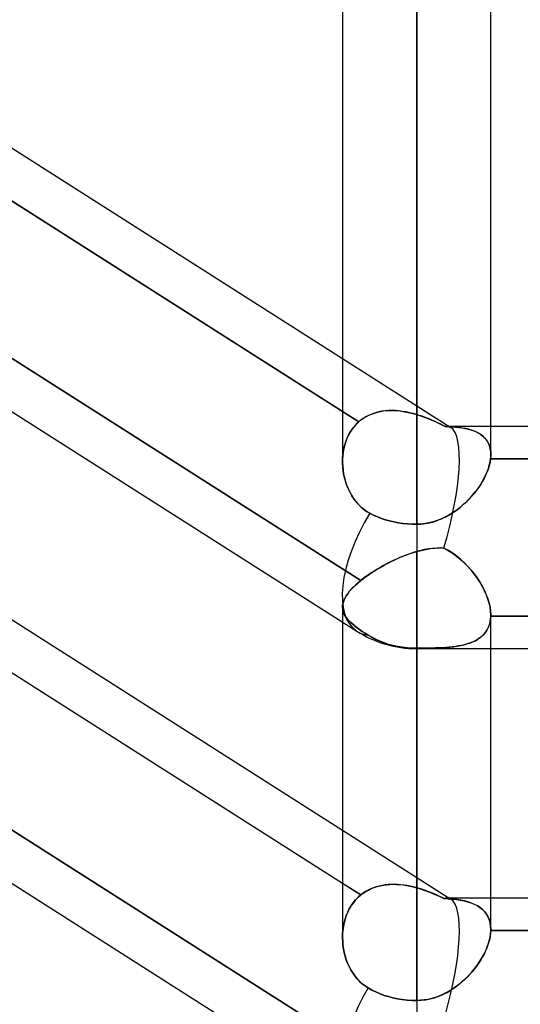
# Model space of a CAD drawing. Header units: millimetres. Extents: x -97 to 82, y -215 to 215.
# Tile 5 of 84: x -29.45 to -24.1, y -125.75 to -115.23. Entities that reach past the tile are written whole.
import ezdxf

# ---------------------------------------------------------------- set-up
doc = ezdxf.new("R2010")
doc.units = ezdxf.units.MM
doc.layers.add('MAIN-1', color=7, linetype='Continuous')
doc.layers.add('MAIN-2', color=7, linetype='Continuous')

msp = doc.modelspace()

# ---------------------------------------------------------------- linework, layer by layer
at = {"layer": 'MAIN-1'}
for p, q in [((-25.211, 0), (-25.211, -120.621)), ((-26.004, 0), (-26.004, -119.951)), ((-24.419, -119.877), (-24.419, 0)), ((-43.45, -110.557), (-25.85, -121.765)), ((-33.219, -114.254), (-26.004, -118.848)), ((-26.004, -119.417), (-33.457, -114.671)), ((-43.45, -115.601), (-25.85, -126.808)), ((-33.219, -119.297), (-26.004, -123.892)), ((-24.419, -119.574), (-17.204, -119.574)), ((-26.004, -124.461), (-33.431, -119.731)), ((-24.42, -119.907), (-24.421, -119.914)), ((-24.419, -119.899), (-24.42, -119.907)), ((-24.419, -119.877), (-24.419, -119.884)), ((-24.419, -119.884), (-24.419, -119.892)), ((-24.419, -119.892), (-24.419, -119.899)), ((-26.001, -120.009), (-26.004, -119.963)), ((-25.996, -120.055), (-26.001, -120.009)), ((-24.434, -119.987), (-24.444, -120.021)), ((-24.426, -119.954), (-24.434, -119.987)), ((-24.421, -119.922), (-24.426, -119.954)), ((-24.421, -119.914), (-24.421, -119.922)), ((-17.201, -119.922), (-24.421, -119.922)), ((-25.988, -120.1), (-25.996, -120.055)), ((-25.977, -120.146), (-25.988, -120.1)), ((-24.471, -120.09), (-24.487, -120.125)), ((-24.456, -120.055), (-24.471, -120.09)), ((-24.444, -120.021), (-24.456, -120.055)), ((-25.964, -120.19), (-25.977, -120.146)), ((-25.947, -120.233), (-25.964, -120.19)), ((-24.527, -120.195), (-24.55, -120.229)), ((-24.506, -120.16), (-24.527, -120.195)), ((-24.487, -120.125), (-24.506, -120.16)), ((-25.927, -120.275), (-25.947, -120.233)), ((-25.905, -120.316), (-25.927, -120.275)), ((-25.879, -120.354), (-25.905, -120.316)), ((-24.63, -120.329), (-24.66, -120.361)), ((-24.602, -120.297), (-24.63, -120.329)), ((-24.575, -120.263), (-24.602, -120.297)), ((-24.55, -120.229), (-24.575, -120.263)), ((-25.851, -120.39), (-25.879, -120.354)), ((-25.82, -120.423), (-25.851, -120.39)), ((-25.787, -120.453), (-25.82, -120.423)), ((-24.724, -120.421), (-24.758, -120.45)), ((-24.691, -120.392), (-24.724, -120.421)), ((-24.66, -120.361), (-24.691, -120.392)), ((-25.751, -120.48), (-25.787, -120.453)), ((-25.712, -120.503), (-25.751, -120.48)), ((-25.673, -120.523), (-25.712, -120.503)), ((-25.631, -120.542), (-25.673, -120.523)), ((-24.869, -120.525), (-24.909, -120.546)), ((-24.831, -120.502), (-24.869, -120.525)), ((-24.794, -120.476), (-24.831, -120.502)), ((-24.758, -120.45), (-24.794, -120.476)), ((-25.587, -120.558), (-25.631, -120.542)), ((-25.543, -120.573), (-25.587, -120.558)), ((-25.5, -120.585), (-25.543, -120.573)), ((-25.455, -120.596), (-25.5, -120.585)), ((-25.407, -120.605), (-25.455, -120.596)), ((-25.358, -120.612), (-25.407, -120.605)), ((-25.308, -120.617), (-25.358, -120.612)), ((-25.259, -120.62), (-25.308, -120.617)), ((-25.211, -120.621), (-25.259, -120.62)), ((-25.166, -120.619), (-25.211, -120.621)), ((-25.211, -120.621), (-25.211, -121.951)), ((-25.122, -120.614), (-25.166, -120.619)), ((-25.078, -120.606), (-25.122, -120.614)), ((-25.034, -120.595), (-25.078, -120.606)), ((-24.991, -120.582), (-25.034, -120.595)), ((-24.95, -120.565), (-24.991, -120.582)), ((-24.909, -120.546), (-24.95, -120.565)), ((-26.004, -121.667), (-26.004, -125.036)), ((-25.211, -121.951), (-25.211, -125.713)), ((-25.211, -121.951), (-1.783, -121.951)), ((-24.419, -124.954), (-24.419, -121.951)), ((-24.419, -124.617), (-17.204, -124.617)), ((-24.419, -124.954), (-24.419, -124.956)), ((-24.419, -124.956), (-24.419, -124.958)), ((-24.419, -124.958), (-24.419, -124.959)), ((-24.419, -124.959), (-24.419, -124.961)), ((-24.419, -124.961), (-24.419, -124.963)), ((-26.002, -125.084), (-26.004, -125.044)), ((-24.431, -125.055), (-24.439, -125.087)), ((-24.425, -125.025), (-24.431, -125.055)), ((-24.421, -124.994), (-24.425, -125.025)), ((-24.419, -124.965), (-24.421, -124.994)), ((-24.419, -124.963), (-24.419, -124.965)), ((-17.204, -124.965), (-24.419, -124.965)), ((-25.999, -125.123), (-26.002, -125.084)), ((-25.993, -125.162), (-25.999, -125.123)), ((-25.985, -125.201), (-25.993, -125.162)), ((-24.461, -125.151), (-24.475, -125.183)), ((-24.449, -125.119), (-24.461, -125.151)), ((-24.439, -125.087), (-24.449, -125.119)), ((-25.975, -125.239), (-25.985, -125.201)), ((-25.963, -125.277), (-25.975, -125.239)), ((-25.949, -125.314), (-25.963, -125.277)), ((-24.508, -125.248), (-24.527, -125.28)), ((-24.49, -125.216), (-24.508, -125.248)), ((-24.475, -125.183), (-24.49, -125.216)), ((-25.933, -125.35), (-25.949, -125.314)), ((-25.915, -125.385), (-25.933, -125.35)), ((-24.593, -125.375), (-24.618, -125.405)), ((-24.57, -125.344), (-24.593, -125.375)), ((-24.547, -125.312), (-24.57, -125.344)), ((-24.527, -125.28), (-24.547, -125.312)), ((-25.894, -125.418), (-25.915, -125.385)), ((-25.872, -125.45), (-25.894, -125.418)), ((-25.848, -125.48), (-25.872, -125.45)), ((-25.822, -125.508), (-25.848, -125.48)), ((-24.672, -125.463), (-24.701, -125.491)), ((-24.645, -125.435), (-24.672, -125.463)), ((-24.618, -125.405), (-24.645, -125.435)), ((-25.793, -125.534), (-25.822, -125.508)), ((-25.763, -125.557), (-25.793, -125.534)), ((-25.731, -125.578), (-25.763, -125.557)), ((-25.691, -125.601), (-25.731, -125.578)), ((-24.829, -125.591), (-24.863, -125.613)), ((-24.795, -125.568), (-24.829, -125.591)), ((-24.763, -125.544), (-24.795, -125.568)), ((-24.731, -125.518), (-24.763, -125.544)), ((-24.701, -125.491), (-24.731, -125.518)), ((-25.648, -125.622), (-25.691, -125.601)), ((-25.603, -125.641), (-25.648, -125.622)), ((-25.558, -125.658), (-25.603, -125.641)), ((-25.512, -125.672), (-25.558, -125.658)), ((-25.465, -125.684), (-25.512, -125.672)), ((-25.416, -125.694), (-25.465, -125.684)), ((-25.365, -125.702), (-25.416, -125.694)), ((-25.05, -125.692), (-25.09, -125.701)), ((-25.011, -125.68), (-25.05, -125.692)), ((-24.973, -125.666), (-25.011, -125.68)), ((-24.936, -125.65), (-24.973, -125.666)), ((-24.899, -125.632), (-24.936, -125.65)), ((-24.863, -125.613), (-24.899, -125.632)), ((-25.313, -125.708), (-25.365, -125.702)), ((-25.261, -125.712), (-25.313, -125.708)), ((-25.211, -125.713), (-25.261, -125.712)), ((-25.171, -125.711), (-25.211, -125.713)), ((-25.211, -125.713), (-25.211, -126.995)), ((-25.13, -125.707), (-25.171, -125.711)), ((-25.09, -125.701), (-25.13, -125.707))]:
    msp.add_line(p, q, dxfattribs=at)
msp.add_arc((-25.211, -120.762), 1.189, 237.5119, 270, dxfattribs=at)
for centre, start_param, end_param in [((-25.211, -120.762), 1.613116, 3.141588), ((-25.211, -120.762), 3.141588, 3.145351), ((-25.211, -125.806), 1.644414, 3.141593)]:
    msp.add_ellipse(centre, major_axis=(0.639, 1.003), ratio=0.473194, start_param=start_param, end_param=end_param, dxfattribs=at)
at = {"layer": 'MAIN-2'}
for p, q in [((-25.211, 0), (-25.211, -119.448)), ((-25.211, -120.621), (-25.211, 0)), ((-25.211, -119.448), (-25.211, 0)), ((-33.457, -114.671), (-25.831, -119.527)), ((-33.431, -116.369), (-25.808, -121.223)), ((-25.808, -121.223), (-33.431, -116.369)), ((-26.004, -118.848), (-24.845, -119.586)), ((-25.831, -119.527), (-26.004, -119.417)), ((-25.807, -119.506), (-25.78, -119.488)), ((-25.777, -119.486), (-25.805, -119.505)), ((-25.78, -119.488), (-25.753, -119.471)), ((-25.748, -119.468), (-25.777, -119.486)), ((-25.753, -119.471), (-25.724, -119.456)), ((-25.717, -119.453), (-25.748, -119.468)), ((-25.724, -119.456), (-25.694, -119.443)), ((-25.685, -119.439), (-25.717, -119.453)), ((-25.694, -119.443), (-25.663, -119.432)), ((-25.652, -119.428), (-25.685, -119.439)), ((-25.663, -119.432), (-25.631, -119.422)), ((-25.619, -119.419), (-25.652, -119.428)), ((-25.631, -119.422), (-25.599, -119.415)), ((-25.584, -119.413), (-25.619, -119.419)), ((-25.599, -119.415), (-25.565, -119.41)), ((-25.548, -119.408), (-25.584, -119.413)), ((-25.565, -119.41), (-25.531, -119.406)), ((-25.512, -119.405), (-25.548, -119.408)), ((-25.531, -119.406), (-25.497, -119.405)), ((-25.475, -119.405), (-25.512, -119.405)), ((-25.497, -119.405), (-25.462, -119.405)), ((-25.438, -119.406), (-25.475, -119.405)), ((-25.462, -119.405), (-25.427, -119.406)), ((-25.401, -119.409), (-25.438, -119.406)), ((-25.427, -119.406), (-25.391, -119.41)), ((-25.363, -119.414), (-25.401, -119.409)), ((-25.391, -119.41), (-25.355, -119.415)), ((-25.325, -119.42), (-25.363, -119.414)), ((-25.355, -119.415), (-25.32, -119.421)), ((-25.287, -119.428), (-25.325, -119.42)), ((-25.32, -119.421), (-25.283, -119.429)), ((-25.249, -119.437), (-25.287, -119.428)), ((-25.283, -119.429), (-25.247, -119.438)), ((-25.211, -119.448), (-25.249, -119.437)), ((-25.247, -119.438), (-25.211, -119.448)), ((-25.211, -119.448), (-25.16, -119.465)), ((-25.183, -119.457), (-25.211, -119.448)), ((-25.154, -119.467), (-25.183, -119.457)), ((-25.16, -119.465), (-25.109, -119.484)), ((-25.126, -119.477), (-25.154, -119.467)), ((-25.098, -119.488), (-25.126, -119.477)), ((-25.109, -119.484), (-25.058, -119.504)), ((-25.07, -119.499), (-25.098, -119.488)), ((-25.914, -119.624), (-25.889, -119.589)), ((-25.881, -119.578), (-25.903, -119.607)), ((-25.889, -119.589), (-25.862, -119.557)), ((-25.857, -119.552), (-25.881, -119.578)), ((-25.862, -119.557), (-25.831, -119.527)), ((-25.831, -119.527), (-25.857, -119.552)), ((-25.805, -119.505), (-25.831, -119.527)), ((-25.831, -119.527), (-25.807, -119.506)), ((-25.042, -119.511), (-25.07, -119.499)), ((-25.058, -119.504), (-25.007, -119.527)), ((-25.015, -119.523), (-25.042, -119.511)), ((-24.988, -119.536), (-25.015, -119.523)), ((-25.007, -119.527), (-24.957, -119.551)), ((-24.961, -119.549), (-24.988, -119.536)), ((-24.934, -119.562), (-24.961, -119.549)), ((-24.957, -119.551), (-24.908, -119.576)), ((-24.908, -119.576), (-24.934, -119.562)), ((-24.908, -119.576), (-24.869, -119.577)), ((-24.868, -119.577), (-24.908, -119.576)), ((-24.889, -119.574), (-24.419, -119.574)), ((-24.869, -119.577), (-24.831, -119.579)), ((-24.829, -119.58), (-24.868, -119.577)), ((-24.831, -119.579), (-24.795, -119.582)), ((-24.791, -119.583), (-24.829, -119.58)), ((-24.795, -119.582), (-24.76, -119.586)), ((-24.755, -119.587), (-24.791, -119.583)), ((-24.76, -119.586), (-24.726, -119.591)), ((-24.72, -119.592), (-24.755, -119.587)), ((-24.726, -119.591), (-24.693, -119.597)), ((-24.687, -119.598), (-24.72, -119.592)), ((-25.94, -119.67), (-25.956, -119.703)), ((-25.955, -119.7), (-25.936, -119.661)), ((-25.923, -119.638), (-25.94, -119.67)), ((-25.936, -119.661), (-25.914, -119.624)), ((-25.903, -119.607), (-25.923, -119.638)), ((-24.693, -119.597), (-24.661, -119.604)), ((-24.656, -119.605), (-24.687, -119.598)), ((-24.661, -119.604), (-24.631, -119.612)), ((-24.625, -119.614), (-24.656, -119.605)), ((-24.631, -119.612), (-24.602, -119.622)), ((-24.597, -119.624), (-24.625, -119.614)), ((-24.602, -119.622), (-24.575, -119.634)), ((-24.57, -119.636), (-24.597, -119.624)), ((-24.575, -119.634), (-24.549, -119.647)), ((-24.545, -119.649), (-24.57, -119.636)), ((-24.549, -119.647), (-24.526, -119.662)), ((-24.523, -119.664), (-24.545, -119.649)), ((-24.526, -119.662), (-24.504, -119.679)), ((-24.502, -119.681), (-24.523, -119.664)), ((-24.504, -119.679), (-24.485, -119.697)), ((-24.483, -119.699), (-24.502, -119.681)), ((-24.485, -119.697), (-24.468, -119.717)), ((-33.431, -119.731), (-25.808, -124.585)), ((-25.993, -119.827), (-25.983, -119.783)), ((-25.98, -119.773), (-25.989, -119.81)), ((-25.983, -119.783), (-25.97, -119.741)), ((-25.969, -119.738), (-25.98, -119.773)), ((-25.97, -119.741), (-25.955, -119.7)), ((-25.956, -119.703), (-25.969, -119.738)), ((-24.466, -119.72), (-24.483, -119.699)), ((-24.468, -119.717), (-24.453, -119.74)), ((-24.452, -119.741), (-24.466, -119.72)), ((-24.453, -119.74), (-24.441, -119.764)), ((-24.44, -119.765), (-24.452, -119.741)), ((-24.441, -119.764), (-24.431, -119.79)), ((-24.431, -119.791), (-24.44, -119.765)), ((-24.431, -119.79), (-24.424, -119.817)), ((-24.424, -119.818), (-24.431, -119.791)), ((-26.003, -119.917), (-25.999, -119.872)), ((-26.001, -119.885), (-26.003, -119.924)), ((-25.996, -119.847), (-26.001, -119.885)), ((-25.999, -119.872), (-25.993, -119.827)), ((-25.989, -119.81), (-25.996, -119.847)), ((-24.424, -119.817), (-24.42, -119.846)), ((-24.42, -119.847), (-24.424, -119.818)), ((-24.421, -119.914), (-24.42, -119.907)), ((-24.42, -119.846), (-24.419, -119.877)), ((-24.419, -119.877), (-24.42, -119.847)), ((-24.42, -119.907), (-24.419, -119.899)), ((-24.419, -119.884), (-24.419, -119.877)), ((-24.419, -119.892), (-24.419, -119.884)), ((-24.419, -119.899), (-24.419, -119.892)), ((-26.004, -119.963), (-26.003, -119.917)), ((-26.003, -119.924), (-26.004, -119.963)), ((-26.004, -119.963), (-26.002, -120.003)), ((-26.002, -120.003), (-25.998, -120.043)), ((-24.445, -120.025), (-24.435, -119.99)), ((-24.435, -119.99), (-24.427, -119.955)), ((-24.427, -119.955), (-24.421, -119.922)), ((-24.421, -119.922), (-24.421, -119.914)), ((-24.421, -119.922), (-17.201, -119.922)), ((-25.998, -120.043), (-25.992, -120.084)), ((-25.992, -120.084), (-25.983, -120.123)), ((-24.492, -120.133), (-24.474, -120.097)), ((-24.474, -120.097), (-24.458, -120.061)), ((-24.458, -120.061), (-24.445, -120.025)), ((-25.983, -120.123), (-25.972, -120.163)), ((-25.972, -120.163), (-25.96, -120.201)), ((-25.96, -120.201), (-25.944, -120.239)), ((-24.559, -120.241), (-24.534, -120.205)), ((-24.534, -120.205), (-24.512, -120.169)), ((-24.512, -120.169), (-24.492, -120.133)), ((-25.944, -120.239), (-25.927, -120.276)), ((-25.927, -120.276), (-25.908, -120.311)), ((-25.908, -120.311), (-25.886, -120.345)), ((-24.644, -120.344), (-24.614, -120.311)), ((-24.614, -120.311), (-24.585, -120.276)), ((-24.585, -120.276), (-24.559, -120.241)), ((-25.886, -120.345), (-25.862, -120.377)), ((-25.862, -120.377), (-25.836, -120.407)), ((-25.836, -120.407), (-25.808, -120.435)), ((-25.808, -120.435), (-25.778, -120.46)), ((-24.744, -120.438), (-24.709, -120.408)), ((-24.709, -120.408), (-24.676, -120.377)), ((-24.676, -120.377), (-24.644, -120.344)), ((-25.778, -120.46), (-25.746, -120.483)), ((-25.746, -120.483), (-25.712, -120.503)), ((-25.712, -120.503), (-25.673, -120.523)), ((-25.673, -120.523), (-25.631, -120.542)), ((-24.941, -120.561), (-24.899, -120.541)), ((-24.899, -120.541), (-24.858, -120.518)), ((-24.858, -120.518), (-24.819, -120.493)), ((-24.819, -120.493), (-24.78, -120.467)), ((-24.78, -120.467), (-24.744, -120.438)), ((-25.631, -120.542), (-25.587, -120.558)), ((-25.587, -120.558), (-25.543, -120.573)), ((-25.543, -120.573), (-25.5, -120.585)), ((-25.5, -120.585), (-25.455, -120.596)), ((-25.455, -120.596), (-25.407, -120.605)), ((-25.407, -120.605), (-25.358, -120.612)), ((-25.358, -120.612), (-25.308, -120.617)), ((-25.308, -120.617), (-25.259, -120.62)), ((-25.259, -120.62), (-25.211, -120.621)), ((-25.211, -120.621), (-25.165, -120.619)), ((-25.211, -120.621), (-25.211, -121.951)), ((-25.165, -120.619), (-25.118, -120.614)), ((-25.118, -120.614), (-25.073, -120.605)), ((-25.073, -120.605), (-25.028, -120.594)), ((-25.028, -120.594), (-24.984, -120.579)), ((-24.984, -120.579), (-24.941, -120.561)), ((-25.383, -120.974), (-25.349, -120.96)), ((-25.32, -120.949), (-25.356, -120.963)), ((-25.349, -120.96), (-25.315, -120.947)), ((-25.284, -120.936), (-25.32, -120.949)), ((-25.315, -120.947), (-25.28, -120.935)), ((-25.247, -120.924), (-25.284, -120.936)), ((-25.28, -120.935), (-25.246, -120.924)), ((-25.211, -120.913), (-25.247, -120.924)), ((-25.246, -120.924), (-25.211, -120.913)), ((-25.211, -120.913), (-25.162, -120.9)), ((-25.168, -120.902), (-25.211, -120.913)), ((-25.211, -124.508), (-25.211, -120.913)), ((-25.211, -120.913), (-25.211, -124.508)), ((-25.126, -120.892), (-25.168, -120.902)), ((-25.162, -120.9), (-25.113, -120.89)), ((-25.083, -120.885), (-25.126, -120.892)), ((-25.113, -120.89), (-25.064, -120.882)), ((-25.042, -120.879), (-25.083, -120.885)), ((-25.064, -120.882), (-25.016, -120.876)), ((-25.001, -120.875), (-25.042, -120.879)), ((-25.016, -120.876), (-24.968, -120.874)), ((-24.96, -120.874), (-25.001, -120.875)), ((-24.968, -120.874), (-24.92, -120.875)), ((-24.92, -120.875), (-24.96, -120.874)), ((-24.872, -120.901), (-24.92, -120.875)), ((-24.92, -120.875), (-24.874, -120.901)), ((-24.874, -120.901), (-24.829, -120.93)), ((-24.826, -120.931), (-24.872, -120.901)), ((-24.829, -120.93), (-24.786, -120.961)), ((-24.782, -120.964), (-24.826, -120.931)), ((-24.786, -120.961), (-24.745, -120.995)), ((-25.567, -121.063), (-25.6, -121.082)), ((-25.581, -121.071), (-25.549, -121.053)), ((-25.533, -121.045), (-25.567, -121.063)), ((-25.549, -121.053), (-25.517, -121.036)), ((-25.498, -121.027), (-25.533, -121.045)), ((-25.517, -121.036), (-25.484, -121.02)), ((-25.463, -121.01), (-25.498, -121.027)), ((-25.484, -121.02), (-25.451, -121.004)), ((-25.428, -120.993), (-25.463, -121.01)), ((-25.451, -121.004), (-25.417, -120.989)), ((-25.392, -120.978), (-25.428, -120.993)), ((-25.417, -120.989), (-25.383, -120.974)), ((-25.356, -120.963), (-25.392, -120.978)), ((-24.74, -120.999), (-24.782, -120.964)), ((-24.745, -120.995), (-24.705, -121.031)), ((-24.7, -121.037), (-24.74, -120.999)), ((-24.705, -121.031), (-24.668, -121.069)), ((-24.662, -121.075), (-24.7, -121.037)), ((-25.758, -121.184), (-25.731, -121.164)), ((-25.725, -121.161), (-25.754, -121.181)), ((-25.731, -121.164), (-25.702, -121.145)), ((-25.696, -121.141), (-25.725, -121.161)), ((-25.702, -121.145), (-25.673, -121.126)), ((-25.665, -121.121), (-25.696, -121.141)), ((-25.673, -121.126), (-25.643, -121.107)), ((-25.633, -121.101), (-25.665, -121.121)), ((-25.643, -121.107), (-25.613, -121.089)), ((-25.6, -121.082), (-25.633, -121.101)), ((-25.613, -121.089), (-25.581, -121.071)), ((-24.668, -121.069), (-24.632, -121.109)), ((-24.626, -121.116), (-24.662, -121.075)), ((-24.632, -121.109), (-24.598, -121.151)), ((-24.592, -121.158), (-24.626, -121.116)), ((-24.598, -121.151), (-24.566, -121.194)), ((-24.561, -121.201), (-24.592, -121.158)), ((-25.889, -121.295), (-25.864, -121.271)), ((-25.864, -121.271), (-25.888, -121.295)), ((-25.837, -121.247), (-25.864, -121.271)), ((-25.864, -121.271), (-25.837, -121.247)), ((-25.808, -121.223), (-25.837, -121.247)), ((-25.837, -121.247), (-25.808, -121.223)), ((-25.782, -121.202), (-25.808, -121.223)), ((-25.808, -121.223), (-25.783, -121.203)), ((-25.783, -121.203), (-25.758, -121.184)), ((-25.754, -121.181), (-25.782, -121.202)), ((-24.566, -121.194), (-24.537, -121.239)), ((-24.533, -121.245), (-24.561, -121.201)), ((-24.537, -121.239), (-24.51, -121.284)), ((-24.507, -121.289), (-24.533, -121.245)), ((-25.948, -121.364), (-25.963, -121.386)), ((-25.963, -121.386), (-25.948, -121.364)), ((-25.931, -121.341), (-25.948, -121.364)), ((-25.948, -121.364), (-25.931, -121.341)), ((-25.911, -121.318), (-25.931, -121.341)), ((-25.931, -121.341), (-25.911, -121.318)), ((-25.888, -121.295), (-25.911, -121.318)), ((-25.911, -121.318), (-25.889, -121.295)), ((-24.51, -121.284), (-24.487, -121.329)), ((-24.485, -121.334), (-24.507, -121.289)), ((-24.487, -121.329), (-24.467, -121.374)), ((-24.465, -121.378), (-24.485, -121.334)), ((-24.467, -121.374), (-24.45, -121.419)), ((-24.449, -121.423), (-24.465, -121.378)), ((-33.457, -121.395), (-25.831, -126.251)), ((-25.831, -126.251), (-33.457, -121.395)), ((-26, -121.471), (-26.003, -121.491)), ((-26.003, -121.491), (-26, -121.471)), ((-25.994, -121.45), (-26, -121.471)), ((-26, -121.471), (-25.994, -121.45)), ((-25.986, -121.429), (-25.994, -121.45)), ((-25.994, -121.45), (-25.986, -121.429)), ((-25.976, -121.408), (-25.986, -121.429)), ((-25.986, -121.429), (-25.976, -121.408)), ((-25.963, -121.386), (-25.976, -121.408)), ((-25.976, -121.408), (-25.963, -121.386)), ((-24.45, -121.419), (-24.436, -121.464)), ((-24.436, -121.466), (-24.449, -121.423)), ((-24.436, -121.464), (-24.427, -121.508)), ((-24.426, -121.509), (-24.436, -121.466)), ((-26.003, -121.491), (-26.004, -121.51)), ((-26.004, -121.51), (-26.003, -121.491)), ((-26.004, -121.507), (-26.004, -121.667)), ((-26.004, -121.51), (-26.002, -121.529)), ((-26.002, -121.529), (-26.004, -121.51)), ((-26.002, -121.529), (-25.999, -121.547)), ((-25.999, -121.547), (-26.002, -121.529)), ((-25.999, -121.547), (-25.993, -121.565)), ((-25.993, -121.565), (-25.999, -121.547)), ((-25.993, -121.565), (-25.985, -121.583)), ((-25.985, -121.582), (-25.993, -121.565)), ((-25.975, -121.6), (-25.985, -121.582)), ((-25.985, -121.583), (-25.975, -121.6)), ((-24.427, -121.508), (-24.421, -121.55)), ((-24.421, -121.551), (-24.426, -121.509)), ((-24.421, -121.55), (-24.419, -121.591)), ((-24.419, -121.591), (-24.421, -121.551)), ((-24.419, -121.593), (-24.419, -121.591)), ((-24.419, -121.591), (-24.419, -121.593)), ((-24.419, -121.951), (-24.419, -121.591)), ((-24.419, -121.595), (-24.419, -121.593)), ((-24.419, -121.593), (-24.419, -121.595)), ((-25.975, -121.6), (-25.963, -121.618)), ((-25.963, -121.618), (-25.975, -121.6)), ((-25.963, -121.618), (-25.949, -121.636)), ((-25.949, -121.635), (-25.963, -121.618)), ((-25.933, -121.653), (-25.949, -121.635)), ((-25.949, -121.636), (-25.933, -121.653)), ((-25.933, -121.653), (-25.915, -121.671)), ((-25.915, -121.671), (-25.933, -121.653)), ((-25.915, -121.671), (-25.894, -121.69)), ((-25.894, -121.69), (-25.915, -121.671)), ((-25.894, -121.69), (-25.872, -121.709)), ((-25.872, -121.708), (-25.894, -121.69)), ((-24.445, -121.723), (-24.434, -121.696)), ((-24.431, -121.684), (-24.439, -121.709)), ((-24.434, -121.696), (-24.426, -121.666)), ((-24.425, -121.658), (-24.431, -121.684)), ((-24.426, -121.666), (-24.421, -121.635)), ((-24.421, -121.631), (-24.425, -121.658)), ((-24.419, -121.603), (-24.421, -121.631)), ((-24.421, -121.635), (-24.419, -121.603)), ((-24.419, -121.597), (-24.419, -121.595)), ((-24.419, -121.595), (-24.419, -121.597)), ((-24.419, -121.599), (-24.419, -121.597)), ((-24.419, -121.597), (-24.419, -121.599)), ((-24.419, -121.601), (-24.419, -121.599)), ((-24.419, -121.599), (-24.419, -121.601)), ((-24.419, -121.603), (-24.419, -121.601)), ((-24.419, -121.601), (-24.419, -121.603)), ((-24.419, -121.603), (-17.204, -121.603)), ((-17.204, -121.603), (-24.419, -121.603)), ((-25.848, -121.727), (-25.872, -121.708)), ((-25.872, -121.709), (-25.847, -121.728)), ((-25.822, -121.747), (-25.848, -121.727)), ((-25.847, -121.728), (-25.821, -121.747)), ((-25.793, -121.766), (-25.822, -121.747)), ((-25.821, -121.747), (-25.793, -121.767)), ((-25.763, -121.786), (-25.793, -121.766)), ((-25.793, -121.767), (-25.763, -121.787)), ((-25.731, -121.807), (-25.763, -121.786)), ((-25.763, -121.787), (-25.731, -121.807)), ((-24.511, -121.815), (-24.491, -121.795)), ((-24.49, -121.794), (-24.508, -121.812)), ((-24.491, -121.795), (-24.473, -121.773)), ((-24.475, -121.775), (-24.49, -121.794)), ((-24.461, -121.754), (-24.475, -121.775)), ((-24.473, -121.773), (-24.458, -121.749)), ((-24.449, -121.732), (-24.461, -121.754)), ((-24.458, -121.749), (-24.445, -121.723)), ((-24.439, -121.709), (-24.449, -121.732)), ((-25.731, -121.807), (-25.691, -121.83)), ((-25.691, -121.83), (-25.731, -121.807)), ((-25.691, -121.83), (-25.648, -121.853)), ((-25.648, -121.853), (-25.691, -121.83)), ((-25.648, -121.853), (-25.603, -121.872)), ((-25.603, -121.872), (-25.648, -121.853)), ((-25.603, -121.872), (-25.558, -121.89)), ((-25.558, -121.89), (-25.603, -121.872)), ((-25.558, -121.89), (-25.512, -121.905)), ((-25.512, -121.905), (-25.558, -121.89)), ((-25.512, -121.905), (-25.465, -121.917)), ((-25.465, -121.917), (-25.512, -121.905)), ((-24.701, -121.909), (-24.731, -121.916)), ((-24.708, -121.91), (-24.675, -121.901)), ((-24.672, -121.901), (-24.701, -121.909)), ((-24.675, -121.901), (-24.643, -121.891)), ((-24.645, -121.892), (-24.672, -121.901)), ((-24.618, -121.882), (-24.645, -121.892)), ((-24.643, -121.891), (-24.613, -121.879)), ((-24.593, -121.87), (-24.618, -121.882)), ((-24.613, -121.879), (-24.584, -121.866)), ((-24.57, -121.858), (-24.593, -121.87)), ((-24.584, -121.866), (-24.558, -121.851)), ((-24.547, -121.844), (-24.57, -121.858)), ((-24.558, -121.851), (-24.533, -121.834)), ((-24.527, -121.829), (-24.547, -121.844)), ((-24.533, -121.834), (-24.511, -121.815)), ((-24.508, -121.812), (-24.527, -121.829)), ((-25.465, -121.917), (-25.416, -121.928)), ((-25.416, -121.928), (-25.465, -121.917)), ((-25.416, -121.928), (-25.365, -121.937)), ((-25.365, -121.937), (-25.416, -121.928)), ((-25.365, -121.937), (-25.313, -121.943)), ((-25.313, -121.943), (-25.365, -121.937)), ((-25.313, -121.943), (-25.261, -121.946)), ((-25.261, -121.946), (-25.313, -121.943)), ((-25.261, -121.946), (-25.211, -121.947)), ((-25.211, -121.947), (-25.261, -121.946)), ((-25.211, -125.713), (-25.211, -121.947)), ((-25.171, -121.947), (-25.211, -121.947)), ((-25.211, -121.947), (-25.165, -121.947)), ((-25.211, -121.947), (-25.211, -121.951)), ((-25.13, -121.947), (-25.171, -121.947)), ((-25.165, -121.947), (-25.118, -121.947)), ((-25.09, -121.946), (-25.13, -121.947)), ((-25.118, -121.947), (-25.073, -121.946)), ((-25.05, -121.946), (-25.09, -121.946)), ((-25.073, -121.946), (-25.028, -121.945)), ((-25.011, -121.944), (-25.05, -121.946)), ((-25.028, -121.945), (-24.984, -121.943)), ((-24.973, -121.943), (-25.011, -121.944)), ((-24.984, -121.943), (-24.94, -121.941)), ((-24.936, -121.941), (-24.973, -121.943)), ((-24.94, -121.941), (-24.898, -121.938)), ((-24.899, -121.938), (-24.936, -121.941)), ((-24.863, -121.935), (-24.899, -121.938)), ((-24.898, -121.938), (-24.857, -121.935)), ((-24.829, -121.932), (-24.863, -121.935)), ((-24.857, -121.935), (-24.818, -121.93)), ((-24.795, -121.927), (-24.829, -121.932)), ((-24.818, -121.93), (-24.78, -121.925)), ((-24.763, -121.922), (-24.795, -121.927)), ((-24.78, -121.925), (-24.743, -121.918)), ((-24.731, -121.916), (-24.763, -121.922)), ((-24.743, -121.918), (-24.708, -121.91)), ((-26.004, -123.892), (-24.845, -124.63)), ((-25.808, -124.585), (-26.004, -124.461)), ((-25.73, -124.534), (-25.757, -124.549)), ((-25.755, -124.548), (-25.726, -124.532)), ((-25.702, -124.52), (-25.73, -124.534)), ((-25.726, -124.532), (-25.696, -124.517)), ((-25.673, -124.508), (-25.702, -124.52)), ((-25.696, -124.517), (-25.665, -124.505)), ((-25.643, -124.498), (-25.673, -124.508)), ((-25.665, -124.505), (-25.633, -124.495)), ((-25.612, -124.489), (-25.643, -124.498)), ((-25.633, -124.495), (-25.6, -124.486)), ((-25.581, -124.482), (-25.612, -124.489)), ((-25.6, -124.486), (-25.567, -124.48)), ((-25.549, -124.477), (-25.581, -124.482)), ((-25.567, -124.48), (-25.533, -124.475)), ((-25.516, -124.474), (-25.549, -124.477)), ((-25.533, -124.475), (-25.499, -124.472)), ((-25.483, -124.472), (-25.516, -124.474)), ((-25.499, -124.472), (-25.464, -124.471)), ((-25.45, -124.471), (-25.483, -124.472)), ((-25.464, -124.471), (-25.428, -124.472)), ((-25.416, -124.473), (-25.45, -124.471)), ((-25.428, -124.472), (-25.392, -124.474)), ((-25.383, -124.475), (-25.416, -124.473)), ((-25.392, -124.474), (-25.356, -124.478)), ((-25.348, -124.479), (-25.383, -124.475)), ((-25.356, -124.478), (-25.32, -124.483)), ((-25.314, -124.484), (-25.348, -124.479)), ((-25.32, -124.483), (-25.284, -124.49)), ((-25.28, -124.491), (-25.314, -124.484)), ((-25.284, -124.49), (-25.248, -124.498)), ((-25.246, -124.499), (-25.28, -124.491)), ((-25.248, -124.498), (-25.211, -124.508)), ((-25.211, -124.508), (-25.246, -124.499)), ((-25.211, -124.508), (-25.162, -124.522)), ((-25.168, -124.52), (-25.211, -124.508)), ((-25.126, -124.535), (-25.168, -124.52)), ((-25.162, -124.522), (-25.113, -124.539)), ((-25.083, -124.55), (-25.126, -124.535)), ((-25.113, -124.539), (-25.064, -124.558)), ((-25.889, -124.668), (-25.864, -124.638)), ((-25.864, -124.638), (-25.888, -124.668)), ((-25.864, -124.638), (-25.837, -124.61)), ((-25.837, -124.61), (-25.864, -124.638)), ((-25.837, -124.61), (-25.808, -124.585)), ((-25.808, -124.585), (-25.837, -124.61)), ((-25.808, -124.585), (-25.782, -124.565)), ((-25.783, -124.566), (-25.808, -124.585)), ((-25.757, -124.549), (-25.783, -124.566)), ((-25.782, -124.565), (-25.755, -124.548)), ((-25.042, -124.567), (-25.083, -124.55)), ((-25.064, -124.558), (-25.016, -124.578)), ((-25.001, -124.585), (-25.042, -124.567)), ((-25.016, -124.578), (-24.968, -124.599)), ((-24.96, -124.603), (-25.001, -124.585)), ((-24.968, -124.599), (-24.92, -124.622)), ((-24.92, -124.622), (-24.96, -124.603)), ((-24.872, -124.625), (-24.92, -124.622)), ((-24.92, -124.622), (-24.874, -124.625)), ((-24.889, -124.617), (-24.419, -124.617)), ((-24.874, -124.625), (-24.829, -124.629)), ((-24.826, -124.629), (-24.872, -124.625)), ((-24.829, -124.629), (-24.786, -124.634)), ((-24.782, -124.634), (-24.826, -124.629)), ((-24.786, -124.634), (-24.745, -124.64)), ((-24.74, -124.641), (-24.782, -124.634)), ((-24.745, -124.64), (-24.705, -124.648)), ((-24.7, -124.649), (-24.74, -124.641)), ((-25.948, -124.768), (-25.931, -124.733)), ((-25.931, -124.733), (-25.948, -124.768)), ((-25.911, -124.699), (-25.931, -124.733)), ((-25.931, -124.733), (-25.911, -124.7)), ((-25.911, -124.7), (-25.889, -124.668)), ((-25.888, -124.668), (-25.911, -124.699)), ((-24.705, -124.648), (-24.668, -124.657)), ((-24.662, -124.659), (-24.7, -124.649)), ((-24.668, -124.657), (-24.632, -124.669)), ((-24.626, -124.671), (-24.662, -124.659)), ((-24.632, -124.669), (-24.598, -124.682)), ((-24.592, -124.685), (-24.626, -124.671)), ((-24.598, -124.682), (-24.566, -124.698)), ((-24.561, -124.701), (-24.592, -124.685)), ((-24.566, -124.698), (-24.537, -124.717)), ((-24.533, -124.719), (-24.561, -124.701)), ((-24.537, -124.717), (-24.51, -124.737)), ((-24.507, -124.74), (-24.533, -124.719)), ((-24.51, -124.737), (-24.487, -124.761)), ((-24.485, -124.763), (-24.507, -124.74)), ((-25.986, -124.882), (-25.976, -124.843)), ((-25.976, -124.843), (-25.986, -124.882)), ((-25.976, -124.843), (-25.963, -124.805)), ((-25.963, -124.805), (-25.976, -124.843)), ((-25.963, -124.805), (-25.948, -124.768)), ((-25.948, -124.768), (-25.963, -124.805)), ((-24.487, -124.761), (-24.467, -124.787)), ((-24.465, -124.789), (-24.485, -124.763)), ((-24.467, -124.787), (-24.45, -124.815)), ((-24.449, -124.817), (-24.465, -124.789)), ((-24.45, -124.815), (-24.436, -124.846)), ((-24.436, -124.848), (-24.449, -124.817)), ((-24.436, -124.846), (-24.427, -124.88)), ((-24.426, -124.881), (-24.436, -124.848)), ((-26.003, -125.003), (-26, -124.962)), ((-26, -124.962), (-26.003, -125.003)), ((-25.994, -124.921), (-26, -124.962)), ((-26, -124.962), (-25.994, -124.922)), ((-25.994, -124.922), (-25.986, -124.882)), ((-25.986, -124.882), (-25.994, -124.921)), ((-24.427, -124.88), (-24.421, -124.916)), ((-24.421, -124.917), (-24.426, -124.881)), ((-24.421, -124.916), (-24.419, -124.954)), ((-24.419, -124.954), (-24.421, -124.917)), ((-24.419, -124.956), (-24.419, -124.954)), ((-24.419, -124.958), (-24.419, -124.956)), ((-24.419, -124.959), (-24.419, -124.958)), ((-24.419, -124.961), (-24.419, -124.959)), ((-24.419, -124.963), (-24.419, -124.961)), ((-26.004, -125.044), (-26.003, -125.003)), ((-26.003, -125.003), (-26.004, -125.044)), ((-26.004, -125.044), (-26.002, -125.084)), ((-24.435, -125.074), (-24.427, -125.036)), ((-24.427, -125.036), (-24.421, -125)), ((-24.421, -125), (-24.419, -124.965)), ((-24.419, -124.965), (-24.419, -124.963)), ((-24.419, -124.965), (-17.204, -124.965)), ((-26.002, -125.084), (-25.999, -125.123)), ((-25.999, -125.123), (-25.993, -125.162)), ((-25.993, -125.162), (-25.985, -125.201)), ((-24.477, -125.188), (-24.46, -125.15)), ((-24.46, -125.15), (-24.446, -125.111)), ((-24.446, -125.111), (-24.435, -125.074)), ((-25.985, -125.201), (-25.975, -125.24)), ((-25.975, -125.24), (-25.963, -125.277)), ((-25.963, -125.277), (-25.949, -125.314)), ((-24.542, -125.304), (-24.518, -125.265)), ((-24.518, -125.265), (-24.496, -125.227)), ((-24.496, -125.227), (-24.477, -125.188)), ((-25.949, -125.314), (-25.933, -125.35)), ((-25.933, -125.35), (-25.915, -125.385)), ((-24.626, -125.415), (-24.596, -125.378)), ((-24.596, -125.378), (-24.568, -125.341)), ((-24.568, -125.341), (-24.542, -125.304)), ((-25.915, -125.385), (-25.894, -125.419)), ((-25.894, -125.419), (-25.872, -125.451)), ((-25.872, -125.451), (-25.847, -125.481)), ((-25.847, -125.481), (-25.821, -125.509)), ((-24.728, -125.515), (-24.693, -125.483)), ((-24.693, -125.483), (-24.659, -125.45)), ((-24.659, -125.45), (-24.626, -125.415)), ((-25.821, -125.509), (-25.793, -125.534)), ((-25.793, -125.534), (-25.763, -125.557)), ((-25.763, -125.557), (-25.731, -125.578)), ((-25.731, -125.578), (-25.691, -125.601)), ((-24.845, -125.602), (-24.805, -125.575)), ((-24.805, -125.575), (-24.766, -125.546)), ((-24.766, -125.546), (-24.728, -125.515)), ((-25.691, -125.601), (-25.648, -125.622)), ((-25.648, -125.622), (-25.603, -125.641)), ((-25.603, -125.641), (-25.558, -125.658)), ((-25.558, -125.658), (-25.512, -125.672)), ((-25.512, -125.672), (-25.465, -125.684)), ((-25.465, -125.684), (-25.416, -125.694)), ((-25.416, -125.694), (-25.365, -125.702)), ((-25.115, -125.705), (-25.067, -125.696)), ((-25.067, -125.696), (-25.021, -125.683)), ((-25.021, -125.683), (-24.975, -125.667)), ((-24.975, -125.667), (-24.93, -125.648)), ((-24.93, -125.648), (-24.887, -125.626)), ((-24.887, -125.626), (-24.845, -125.602)), ((-25.365, -125.702), (-25.313, -125.708)), ((-25.313, -125.708), (-25.261, -125.712)), ((-25.261, -125.712), (-25.211, -125.713)), ((-25.211, -125.713), (-25.163, -125.711)), ((-25.211, -125.713), (-25.211, -126.995)), ((-25.163, -125.711), (-25.115, -125.705))]:
    msp.add_line(p, q, dxfattribs=at)
for centre, major_axis, ratio, start_param, end_param in [((-25.211, -120.762), (0.345, 1.186), 0.251571, -1.592192, -0.070761), ((-25.211, -120.762), (0.345, 1.186), 0.251571, -1.592192, -0.070763), ((-25.211, -120.762), (0.345, 1.186), 0.251571, 0.075015, 0.132303), ((-25.211, -120.762), (0.345, 1.186), 0.251571, 0.075016, 0.132303), ((-25.211, -120.762), (0.345, 1.186), 0.251571, -0.070761, 0.075015), ((-25.211, -120.762), (0.345, 1.186), 0.251571, -0.070763, 0.075016), ((-25.211, -120.762), (0.639, 1.003), 0.473194, 1.613116, 3.141588), ((-25.211, -120.762), (0.639, 1.003), 0.473194, -3.137831, -2.922534), ((-25.211, -120.762), (0.639, 1.003), 0.473194, -3.137834, -2.922534), ((-25.211, -125.806), (0.345, 1.186), 0.251571, 0.075865, 0.167734), ((-25.211, -125.806), (0.345, 1.186), 0.251571, 0.075865, 0.167734), ((-25.211, -125.806), (0.345, 1.186), 0.251571, -1.556762, -0.071414), ((-25.211, -125.806), (0.345, 1.186), 0.251571, -1.556762, -0.071414), ((-25.211, -125.806), (0.345, 1.186), 0.251571, -0.071414, 0.075865), ((-25.211, -125.806), (0.345, 1.186), 0.251571, -0.071414, 0.075865), ((-25.211, -125.806), (0.639, 1.003), 0.473194, 1.644414, 3.141593)]:
    msp.add_ellipse(centre, major_axis=major_axis, ratio=ratio, start_param=start_param, end_param=end_param, dxfattribs=at)

doc.saveas('drawing.dxf')
